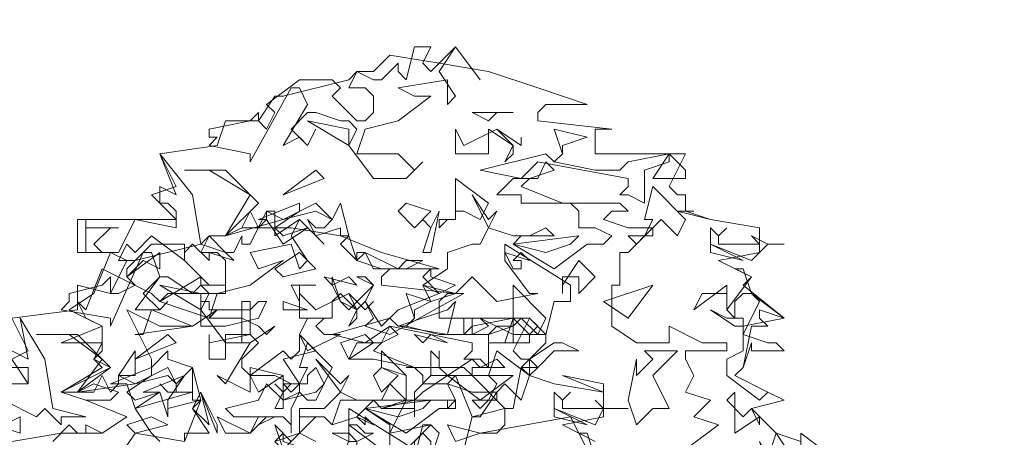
# Model space of a CAD drawing. Header units: millimetres. Extents: x 4234 to 4704, y 1542 to 2004.
# Tile 147 of 256: x 4454 to 4466, y 1830 to 1835. Entities that reach past the tile are written whole.
import ezdxf

# ---------------------------------------------------------------- set-up
doc = ezdxf.new("R2010")
doc.units = ezdxf.units.MM
doc.layers.add('BOD', color=40, linetype='Continuous')
doc.layers.add('DIMENSIONS', color=7, linetype='Continuous')

# ---------------------------------------------------------------- blocks, each defined once
blk = doc.blocks.new('A$Cf9015526')
at = {"color": 116, "lineweight": 0, "true_color": 0x136734}
for points in [[(0.4886, 2.576), (0.6218, 2.5982), (0.7328, 2.5982), (0.7995, 2.6427), (0.6884, 2.6871), (0.6218, 2.7093), (0.7328, 2.7759), (0.7106, 2.7981), (0.7328, 2.8203), (0.7328, 2.8425), (0.6218, 2.8425), (0.7328, 2.8869), (0.644, 2.9314), (0.7106, 2.9758), (0.755, 3.0868), (0.6662, 3.0868), (0.6662, 3.1756), (0.9327, 3.1756), (0.8661, 3.2423), (0.9327, 3.2645), (0.8883, 3.3533), (1.0437, 3.3755), (1.0659, 3.4421), (1.1548, 3.4421), (1.1992, 3.5087), (1.2214, 3.5087), (1.3991, 3.5532), (1.4213, 3.5754), (1.4657, 3.5754), (1.5101, 3.6198), (1.6433, 3.5976), (1.7766, 3.5754), (1.9098, 3.5309), (2.0431, 3.4865), (1.932, 3.4865), (1.9098, 3.4643), (1.9098, 3.4421), (2.1097, 3.4199), (2.0875, 3.4199), (2.0653, 3.4199), (2.0653, 3.3533), (2.3095, 3.3533), (2.2651, 3.2645), (2.2873, 3.2423), (2.3095, 3.2423), (2.3095, 3.1978), (2.2873, 3.1978), (2.3762, 3.1756), (2.5094, 3.1534), (2.5094, 3.0868), (2.3984, 3.0646), (2.4872, 3.0202), (2.465, 2.998), (2.576, 2.9091), (2.465, 2.8869), (2.465, 2.8647), (2.5316, 2.8425), (2.5538, 2.8425), (2.576, 2.8203), (2.4872, 2.8203), (2.4872, 2.8425), (2.465, 2.7759), (2.4428, 2.7537), (2.5316, 2.7093), (2.576, 2.6871), (2.4872, 2.6649), (2.5538, 2.5982), (2.6204, 2.576)], [(2.0431, 2.5538), (1.9986, 2.6427), (1.7544, 2.5982), (1.7988, 2.5982), (1.821, 2.6205), (1.821, 2.6649), (1.7322, 2.6427), (1.6877, 2.7537), (1.6211, 2.7537), (1.6211, 2.8203), (1.6433, 2.7981), (1.6433, 2.8203), (1.6433, 2.7981), (1.6433, 2.7759), (1.6655, 2.7537), (1.7322, 2.7981), (1.7544, 2.7759), (1.7988, 2.7981), (1.821, 2.7759), (1.7322, 2.7759), (1.7322, 2.7537), (1.821, 2.6649), (1.8432, 2.6649), (1.8654, 2.7759), (1.932, 2.8425), (1.932, 2.8647), (1.9098, 2.8647), (1.8432, 2.8647), (1.8432, 2.8869), (1.7988, 2.8869), (1.7766, 2.8647), (1.7544, 2.8647), (1.71, 2.8647), (1.71, 2.9091), (1.7322, 2.9091), (1.7322, 2.8647), (1.7766, 2.8869), (1.7544, 2.9091), (1.8432, 2.8647), (1.8876, 2.8647), (1.9098, 2.8869), (1.8876, 2.9091), (1.932, 2.8647), (1.9542, 2.9536), (1.9764, 2.9536), (1.9986, 2.9536), (1.9986, 2.998), (1.821, 3.109), (1.821, 3.0646), (1.8876, 2.9758), (1.9098, 2.9758), (1.7988, 2.9536), (1.7322, 3.0202), (1.6877, 2.9758), (1.71, 2.9758), (1.5101, 2.8647), (1.4435, 2.8869), (1.4657, 2.9091), (1.4435, 2.9536), (1.4213, 2.9314), (1.3768, 2.9536), (1.3546, 2.998), (1.3546, 3.0202), (1.3768, 2.9536), (1.3991, 2.9314), (1.4657, 2.998), (1.4435, 3.0202), (1.4213, 3.0202), (1.4657, 2.998), (1.4435, 2.9536), (1.4879, 2.8869), (1.5323, 2.9314), (1.6433, 2.9758), (1.5989, 2.998), (1.6655, 3.0424), (1.6655, 3.0868), (1.7322, 3.109), (1.7544, 3.109), (1.7766, 3.1534), (1.7322, 3.2423), (1.7766, 3.1756), (1.7988, 3.1978), (1.7766, 3.1534), (1.8432, 3.1312), (1.8876, 3.1312), (1.932, 3.1534), (1.9542, 3.1312), (1.8654, 3.1312), (1.8432, 3.109), (1.9542, 3.0424), (2.0431, 3.109), (2.0875, 3.109), (2.1097, 3.1312), (2.0653, 3.1534), (2.0209, 3.1534), (2.0209, 3.1978), (1.9986, 3.22), (1.9542, 3.22), (2.1319, 3.22), (2.1541, 3.1978), (2.1097, 3.1978), (2.0875, 3.1756), (2.1541, 3.1534), (2.2207, 3.1534), (2.1541, 3.0868), (2.1319, 3.0868), (2.1319, 2.998), (2.1097, 2.998), (2.1097, 2.8869), (2.1763, 2.8425), (2.2651, 2.8425), (2.2651, 2.8869), (2.354, 2.8425), (2.3762, 2.8425), (2.4206, 2.8425), (2.4206, 2.8203), (2.3095, 2.8203), (2.3095, 2.7981), (2.3318, 2.7537), (2.3095, 2.7093), (2.3762, 2.6871), (2.3318, 2.6427), (2.3984, 2.6205), (2.3095, 2.5538)], [(0.2887, 2.7315), (0.533, 2.7315), (0.4886, 2.7981), (0.533, 2.8203), (0.4886, 2.9091), (0.6662, 2.9314), (0.6662, 2.998), (0.755, 2.9758), (0.7995, 3.0646), (0.8217, 3.0646), (0.9993, 3.109), (1.0215, 3.1312), (1.0659, 3.1312), (1.1104, 3.1534), (1.2436, 3.1534), (1.3768, 3.1312), (1.4879, 3.0868), (1.6433, 3.0424), (1.5101, 3.0424), (1.4879, 3.0202), (1.4879, 2.998), (1.6877, 2.9758), (1.6655, 2.9758), (1.6433, 2.9536), (1.6433, 2.9091), (1.8876, 2.9091), (1.8432, 2.8203), (1.8654, 2.7981), (1.8876, 2.7981), (1.8876, 2.7537), (1.9542, 2.7315), (2.0875, 2.7093), (2.0875, 2.6427), (1.9764, 2.6205), (2.0653, 2.576)], [(0.9549, 2.576), (0.9993, 2.6871), (0.9771, 2.6649), (1.0215, 2.5982), (0.9549, 2.5982), (0.9549, 2.576), (0.8217, 2.5982), (0.7773, 2.5316)], [(0.5996, 2.576), (0.644, 2.6205), (0.6662, 2.5982), (0.6884, 2.5982), (0.6884, 2.6205), (0.7328, 2.5982), (0.7995, 2.6427), (0.6884, 2.6871), (0.755, 2.6871), (0.7773, 2.7093), (0.7106, 2.7315), (0.6662, 2.7093), (0.6218, 2.7093), (0.755, 2.7759), (0.7106, 2.7981), (0.7328, 2.8425), (0.7328, 2.8869), (0.6884, 2.9091), (0.6662, 2.9536), (0.6884, 2.9314), (0.7328, 3.0424), (0.8661, 2.9758), (0.8883, 2.9536), (0.9993, 3.0202), (0.9993, 2.998), (1.0659, 2.998), (1.0659, 2.9758), (0.9105, 2.9758), (0.8883, 2.9536), (1.0215, 2.9091), (1.0437, 2.9314), (0.9771, 2.8869), (0.8883, 2.8869), (0.7995, 2.9314), (0.8661, 2.7981), (0.8661, 2.7759), (0.9105, 2.8203), (0.9105, 2.7981), (0.9771, 2.7759), (0.9771, 2.7093), (0.8217, 2.6649), (0.8661, 2.5982), (0.8883, 2.576)], [(0.4219, 2.7315), (0.533, 2.7315), (0.533, 2.7537), (0.533, 2.7759), (0.4886, 2.7759)], [(0.4886, 2.8203), (0.533, 2.7981), (0.5108, 2.9091), (0.5774, 2.7981), (0.5996, 2.6649), (0.6884, 2.6427), (0.6218, 2.6427), (0.6218, 2.6205), (0.5774, 2.6649), (0.5552, 2.6427), (0.4664, 2.6871)], [(1.5767, 2.5538), (1.3991, 2.6649), (1.3991, 2.6205), (1.4879, 2.5538)], [(1.1992, 2.576), (1.2658, 2.5982), (1.2658, 2.6649), (1.3102, 2.6649), (1.3324, 2.6649), (1.3768, 2.7093), (1.3102, 2.7981), (1.3768, 2.7315), (1.3991, 2.7537), (1.3768, 2.7093), (1.4213, 2.6871), (1.4879, 2.6871), (1.5101, 2.7315), (1.5545, 2.6871), (1.4657, 2.6871), (1.4435, 2.6649), (1.5545, 2.5982), (1.6433, 2.6649), (1.6655, 2.6649), (1.6877, 2.6871), (1.6655, 2.7315), (1.5989, 2.7315), (1.5989, 2.7537), (1.5767, 2.7759), (1.5545, 2.7759), (1.71, 2.7759), (1.7322, 2.7537), (1.6877, 2.7537), (1.6655, 2.7315), (1.7322, 2.7093), (1.7544, 2.7093), (1.7988, 2.7093), (1.7544, 2.6427), (1.7322, 2.6427), (1.71, 2.5538)], [(1.5101, 2.5538), (1.5101, 2.6205), (1.4435, 2.6649), (1.4213, 2.6427), (1.3546, 2.6205), (1.3324, 2.6427), (1.3102, 2.6427), (1.2658, 2.5982), (1.3102, 2.576), (1.2658, 2.5982), (1.2658, 2.6427), (1.3324, 2.6427), (1.3546, 2.6205), (1.3768, 2.6871), (1.4657, 2.6871), (1.4879, 2.6649), (1.5545, 2.6871), (1.5545, 2.7093), (1.5545, 2.7537), (1.4879, 2.7759), (1.4879, 2.8203), (1.5545, 2.7537), (1.5545, 2.6871), (1.5767, 2.6871), (1.6655, 2.6871), (1.6877, 2.6871), (1.6877, 2.6649), (1.6655, 2.6649), (1.6655, 2.6871), (1.5545, 2.6871), (1.5101, 2.5982), (1.6211, 2.6205), (1.5989, 2.6205), (1.5767, 2.5316)], [(2.0653, 2.576), (2.0209, 2.5982), (2.0431, 2.5982), (2.0653, 2.5316)]]:
    blk.add_lwpolyline(points, dxfattribs=at)
for points in [[(1.5989, 3.5976), (1.6211, 3.5754), (1.6877, 3.642), (1.7544, 3.5532), (1.6877, 3.642), (1.6433, 3.5754), (1.6877, 3.5087), (1.6655, 3.4865), (1.6655, 3.5532), (1.5323, 3.5309), (1.5767, 3.5087), (1.6211, 3.5087), (1.5323, 3.4421), (1.4435, 3.4199), (1.4213, 3.3533), (1.4435, 3.3533), (1.5323, 3.3533), (1.5545, 3.3311), (1.5767, 3.3089), (1.5989, 3.3311), (1.5545, 3.2867), (1.4657, 3.2867), (1.3991, 3.3755), (1.4213, 3.4199), (1.3991, 3.4421), (1.3768, 3.4421), (1.3102, 3.4643), (1.288, 3.4643), (1.2436, 3.4199), (1.288, 3.3755), (1.3102, 3.4199), (1.288, 3.3755), (1.2658, 3.3977), (1.2214, 3.3755), (1.288, 3.4865), (1.2658, 3.5309), (1.2436, 3.5309), (1.1326, 3.3311), (1.1326, 3.3533), (1.0215, 3.3755), (1.0437, 3.3977), (1.0215, 3.3977), (1.0215, 3.4199), (1.1326, 3.4421), (1.1548, 3.4643), (1.1548, 3.4421), (1.177, 3.4199), (1.1992, 3.4643), (1.177, 3.4865), (1.2658, 3.5532), (1.3546, 3.5532), (1.3768, 3.5309), (1.3546, 3.5087), (1.4213, 3.4421), (1.4435, 3.4421), (1.4657, 3.4643), (1.4657, 3.5087), (1.4435, 3.5309), (1.3991, 3.5309), (1.4213, 3.5754), (1.4657, 3.5532), (1.4879, 3.5532), (1.5323, 3.5976), (1.5323, 3.5754), (1.5545, 3.5532), (1.5767, 3.642), (1.6211, 3.642)], [(1.7988, 3.4643), (1.7766, 3.4421), (1.7322, 3.4643), (1.8432, 3.4643)], [(1.3991, 3.3755), (1.288, 3.4421), (1.3991, 3.4199)], [(1.7988, 3.4199), (1.8432, 3.3755), (1.8432, 3.3533), (1.821, 3.3311), (1.8432, 3.3755), (1.7766, 3.4199), (1.7766, 3.3977), (1.7766, 3.3533), (1.6877, 3.3533), (1.6877, 3.4199), (1.71, 3.3755)], [(1.9764, 3.3755), (1.9764, 3.3533), (1.9542, 3.3311), (2.0653, 3.3089), (2.1319, 3.3089), (2.1541, 3.3311), (2.2651, 3.3533), (2.2651, 3.3311), (2.1985, 3.3089), (2.1985, 3.22), (2.1541, 3.2423), (2.1319, 3.2423), (2.1541, 3.2645), (2.1541, 3.2867), (1.9098, 3.3311), (1.8654, 3.2867), (1.7544, 3.3089), (1.932, 3.3533), (1.9542, 3.3311), (1.9764, 3.3533), (1.9542, 3.4199), (2.0431, 3.3977)], [(1.8654, 3.3977), (1.8654, 3.3755), (1.7988, 3.4199), (1.8654, 3.3755)], [(0.9993, 3.109), (1.0659, 3.0868), (1.0882, 3.0646), (1.0215, 3.0868), (1.0215, 3.0646), (0.9771, 3.109), (0.9549, 3.0868), (0.9549, 3.0646), (0.8661, 3.1312), (0.8217, 3.0868), (0.7995, 3.109), (0.7773, 3.0646), (0.7995, 3.0646), (0.755, 3.0868), (0.6884, 3.0868), (0.6884, 3.1756), (0.6884, 3.1534), (0.7773, 3.1534), (0.755, 3.1534), (0.7106, 3.109), (0.7328, 3.0868), (0.7773, 3.0868), (0.8217, 3.1756), (0.9327, 3.1534), (0.9327, 3.1978), (0.9105, 3.22), (0.8883, 3.22), (0.8883, 3.2645), (0.9327, 3.2423), (0.8883, 3.3533), (0.9771, 3.2423)], [(2.3095, 3.2867), (2.2207, 3.2867), (2.2651, 3.3533), (2.3095, 3.3089)], [(1.8876, 3.2867), (1.8654, 3.2645), (1.9764, 3.22), (1.8654, 3.22), (1.8654, 3.2423), (1.7988, 3.2423), (1.8432, 3.2867), (1.9098, 3.2867), (1.932, 3.3311), (1.9542, 3.3089)], [(1.1548, 3.22), (1.0659, 3.1312), (1.1326, 3.2423), (1.0215, 3.3089), (0.9549, 3.3089), (1.0659, 3.3089)], [(1.2214, 3.2423), (1.3102, 3.3089), (1.3324, 3.2867)], [(1.7544, 3.1756), (1.71, 3.1978), (1.6877, 3.1978), (1.6877, 3.1756), (1.6655, 3.1756), (1.6433, 3.1534), (1.6433, 3.1756), (1.6877, 3.1756), (1.6877, 3.22), (1.6877, 3.2867), (1.7766, 3.22)], [(2.2873, 3.1312), (2.2429, 3.1756), (2.2207, 3.1534), (2.2207, 3.1312), (2.1985, 3.1312), (2.1763, 3.109), (2.1541, 3.1312), (2.1985, 3.1312), (2.2207, 3.1756), (2.1985, 3.1756), (2.2207, 3.2645), (2.3095, 3.1756)], [(1.3768, 3.1312), (1.3768, 3.1534), (1.3102, 3.1312), (1.288, 3.1756), (1.3102, 3.1534), (1.3324, 3.1534), (1.3546, 3.1756), (1.3102, 3.1978), (1.2214, 3.1756), (1.0659, 3.1312), (1.1104, 3.1534), (1.1326, 3.1978), (1.1548, 3.1534), (1.177, 3.1756), (1.177, 3.1978), (1.2214, 3.1756), (1.3102, 3.22), (1.3546, 3.1756), (1.3768, 3.22), (1.3991, 3.1312)], [(1.1992, 3.1534), (1.2214, 3.1312), (1.288, 3.1534), (1.2214, 3.109), (1.177, 3.1756), (1.1548, 3.1756), (1.2658, 3.22), (1.2658, 3.1978)], [(1.5767, 3.1534), (1.5323, 3.1978), (1.5545, 3.22), (1.6211, 3.1978)], [(1.1992, 3.1534), (1.1992, 3.1312), (1.2658, 3.1756), (1.3324, 3.109), (1.2658, 3.1756), (1.2436, 3.1312), (1.288, 3.0646), (1.2658, 3.0424), (1.2436, 3.109), (1.1326, 3.0868), (1.1548, 3.0424), (1.2214, 3.0646), (1.1326, 2.998), (1.0437, 2.9758), (1.0215, 2.9091), (1.1104, 2.9091), (1.1548, 2.8869), (1.177, 2.8647), (1.1992, 2.8869), (1.1326, 2.8425), (1.0659, 2.8425), (0.9993, 2.9314), (1.0215, 2.9758), (0.9993, 2.998), (0.9771, 2.9758), (0.9105, 3.0202), (0.8883, 3.0202), (0.8439, 2.9758), (0.8883, 2.9314), (0.9105, 2.9536), (0.8883, 2.9314), (0.8661, 2.9314), (0.8217, 2.9314), (0.8883, 3.0202), (0.8661, 3.0868), (0.8439, 3.0868), (0.755, 2.8869), (0.755, 2.9091), (0.6218, 2.9314), (0.644, 2.9536), (0.644, 2.9758), (0.7328, 2.998), (0.755, 3.0202), (0.755, 2.9758), (0.7773, 2.9758), (0.8217, 2.998), (0.7995, 3.0202), (0.7995, 3.0424), (0.8661, 3.109), (0.9549, 3.109), (0.9549, 3.0646), (1.0215, 2.998), (1.0437, 2.998), (1.0659, 2.998), (1.0659, 3.0646), (1.0437, 3.0868), (0.9993, 3.0868), (1.0215, 3.1312), (1.0659, 3.0868), (1.0882, 3.0868), (1.1104, 3.1312), (1.1104, 3.109), (1.1326, 3.109), (1.177, 3.1978), (1.1992, 3.1978)], [(1.5989, 3.0868), (1.6211, 3.1534), (1.5989, 3.1756), (1.6211, 3.1534), (1.6433, 3.1978), (1.6211, 3.0868)], [(2.3095, 3.1978), (2.3762, 3.1756), (2.3095, 3.1978), (2.2873, 3.1978), (2.3318, 3.1978)], [(2.4206, 3.1534), (2.3984, 3.1312), (2.3984, 3.109), (2.4872, 3.109), (2.5094, 3.109), (2.4872, 3.1312), (2.5316, 3.109), (2.576, 3.109), (2.5316, 3.109), (2.4872, 3.0646), (2.3762, 3.109), (2.3762, 3.1534), (2.3984, 3.1312)], [(1.3768, 3.109), (1.3991, 3.1312), (1.4213, 3.0646)], [(1.932, 3.0868), (1.8432, 3.109), (2.0209, 3.1312), (1.9986, 3.109)], [(0.8439, 3.0646), (0.7995, 3.0202), (0.8883, 3.0868), (0.8883, 3.0424)], [(1.2214, 3.0202), (1.1992, 3.0424), (1.2658, 3.0868), (1.3102, 3.0424)], [(1.4213, 3.0646), (1.4879, 3.0424), (1.4213, 3.0646), (1.4213, 3.0868), (1.4435, 3.0868)], [(1.5545, 3.0646), (1.5989, 3.0646), (1.5545, 3.0424), (1.4657, 3.0424), (1.4435, 3.0868), (1.5323, 3.0424)], [(1.8876, 3.0646), (1.8654, 3.0868), (1.8432, 3.0646), (1.8654, 3.0646), (1.8654, 3.0424), (1.8432, 3.0424), (1.821, 3.0868)], [(2.3762, 3.0868), (2.3762, 3.109), (2.465, 3.0646)], [(2.0209, 2.9758), (2.0209, 3.0202), (1.9986, 3.0202), (1.9764, 3.0202), (1.9764, 2.9758), (1.9764, 2.998), (2.0209, 3.0646), (2.0653, 3.0202)], [(1.6877, 2.998), (1.6433, 2.9758), (1.5989, 3.0202), (1.6211, 3.0424), (1.6211, 3.0202)], [(2.4872, 2.9758), (2.576, 2.9091), (2.5094, 2.9314), (2.5094, 2.9091), (2.5316, 2.8869), (2.4872, 2.8869), (2.465, 2.7759), (2.4428, 2.7537), (2.5316, 2.7093), (2.576, 2.6871), (2.5316, 2.7093), (2.5094, 2.6871), (2.4206, 2.7537), (2.4206, 2.7981), (2.465, 2.8203), (2.465, 2.8647), (2.5094, 2.9536), (2.4872, 2.9758), (2.465, 2.9758), (2.4428, 2.9536), (2.4428, 2.9091), (2.4206, 2.9314), (2.4206, 2.9758), (2.354, 2.9758), (2.3318, 2.9314), (2.4206, 2.998), (2.4206, 2.9536), (2.4206, 2.9314), (2.4872, 3.0202), (2.4428, 3.0424), (2.465, 3.0424)], [(1.3991, 3.0202), (1.3546, 2.998), (1.3324, 3.0202), (1.4213, 2.998)], [(0.9993, 2.9314), (0.8883, 2.998), (0.9993, 2.9758)], [(1.2658, 2.998), (1.2658, 2.9536), (1.2436, 2.998), (1.3102, 2.998)], [(1.6211, 2.9536), (1.5989, 2.998), (1.6877, 2.9758)], [(1.9098, 2.8647), (1.8654, 2.9091), (1.8432, 2.8869), (1.8432, 2.8425), (1.821, 2.8425), (1.7988, 2.8425), (1.7766, 2.8425), (1.8432, 2.8425), (1.8432, 2.9091), (1.8432, 2.998), (1.932, 2.9091)], [(2.0875, 2.9536), (2.2207, 2.998), (2.1541, 2.9091)], [(1.1326, 2.9314), (1.1548, 2.9536), (1.177, 2.9536), (1.1548, 2.9091), (1.0659, 2.8869), (0.9993, 2.8869), (0.9993, 2.9536), (1.0215, 2.9536), (1.0215, 2.9314)], [(1.1548, 2.8425), (1.1104, 2.7981), (1.1104, 2.7759), (1.1326, 2.7537), (1.2214, 2.8203), (1.2436, 2.7981), (1.2658, 2.8203), (1.2658, 2.8647), (1.3102, 2.8203), (1.2214, 2.7981), (1.2658, 2.7315), (1.2658, 2.7093), (1.2214, 2.6871), (1.2214, 2.7093), (1.2436, 2.7315), (1.1992, 2.7537), (1.1326, 2.7537), (1.1326, 2.7093), (1.0437, 2.7537), (1.0659, 2.7315), (1.1326, 2.8425), (1.1104, 2.8425), (1.1104, 2.9536), (1.1326, 2.9536), (1.1326, 2.8647)], [(1.2214, 2.9314), (1.2214, 2.9536), (1.288, 2.9314)], [(1.3991, 2.9758), (1.4213, 2.9314), (1.4213, 2.9091), (1.3991, 2.8869), (1.4213, 2.9314), (1.3768, 2.9758), (1.3546, 2.9536), (1.3546, 2.9091), (1.2658, 2.9091), (1.2658, 2.9758), (1.3102, 2.9314)], [(1.5767, 2.9314), (1.5767, 2.9091), (1.5545, 2.8869), (1.6433, 2.8647), (1.71, 2.8647), (1.7322, 2.8869), (1.8432, 2.9091), (1.8432, 2.8869), (1.7766, 2.8647), (1.7766, 2.7759), (1.7544, 2.7981), (1.71, 2.7981), (1.7322, 2.8203), (1.7322, 2.8425), (1.5101, 2.8869), (1.4435, 2.8425), (1.3546, 2.8647), (1.5101, 2.9091), (1.5323, 2.8869), (1.5545, 2.8869), (1.5767, 2.9091), (1.5545, 2.9758), (1.6211, 2.9536)], [(1.4657, 2.9536), (1.4435, 2.9314), (1.3991, 2.9758), (1.4435, 2.9314)], [(1.5323, 2.8869), (1.6655, 2.9314), (1.6877, 2.9536), (1.6655, 2.8647)], [(0.8217, 2.8647), (0.8439, 2.8647), (0.8661, 2.9314), (0.9771, 2.8869)], [(2.4428, 2.9091), (2.465, 2.9091), (2.465, 2.8869), (2.4428, 2.8869), (2.3762, 2.9314), (2.4206, 2.9091)], [(1.3546, 2.9091), (1.3324, 2.9091), (1.3102, 2.8869), (1.3324, 2.8647), (1.3768, 2.8647), (1.288, 2.8203), (1.2658, 2.8647), (1.288, 2.9091)], [(1.8876, 2.8425), (1.821, 2.8425), (1.8432, 2.9091), (1.8876, 2.8647)], [(1.4879, 2.8425), (1.4657, 2.8203), (1.5767, 2.7759), (1.4657, 2.7981), (1.3991, 2.7981), (1.4213, 2.8425), (1.4879, 2.8425), (1.5101, 2.8869), (1.5323, 2.8647)], [(0.755, 2.7759), (0.6662, 2.7093), (0.7328, 2.7981), (0.644, 2.8647), (0.5552, 2.8647), (0.6662, 2.8647)], [(0.8217, 2.7981), (0.9105, 2.8647), (0.9327, 2.8425)], [(1.1326, 2.8647), (1.0659, 2.8647), (1.0659, 2.7981), (1.0215, 2.7981), (1.0215, 2.8647), (1.0215, 2.8425)], [(1.3991, 2.7981), (1.3768, 2.8425), (1.4435, 2.8647), (1.4657, 2.8425)], [(1.6211, 2.8647), (1.6655, 2.8425), (1.5767, 2.8647), (1.5989, 2.8425)], [(1.3324, 2.7315), (1.3102, 2.7759), (1.288, 2.7537), (1.288, 2.7315), (1.2658, 2.7315), (1.2436, 2.7093), (1.2214, 2.7315), (1.2658, 2.7315), (1.288, 2.7759), (1.2658, 2.7759), (1.288, 2.8425), (1.3546, 2.7759)], [(2.0209, 2.8203), (1.9542, 2.8203), (1.9098, 2.7759), (1.8876, 2.7981), (1.9542, 2.8425), (1.9764, 2.8425)], [(0.7773, 2.7537), (0.8217, 2.8203), (0.8217, 2.7537)], [(1.8654, 2.6871), (1.821, 2.7315), (1.7988, 2.7093), (1.7988, 2.6871), (1.7766, 2.6871), (1.7544, 2.6649), (1.7322, 2.6871), (1.7766, 2.6871), (1.7988, 2.7315), (1.7766, 2.7537), (1.7988, 2.8203), (1.8876, 2.7537)], [(2.2207, 2.7537), (2.2651, 2.6649), (2.2207, 2.6649), (2.1763, 2.6205), (2.1541, 2.6871), (2.1763, 2.7981), (2.1763, 2.7759), (2.1763, 2.7537), (2.2207, 2.7981), (2.1985, 2.8203), (2.2873, 2.8203)], [(0.9771, 2.6871), (0.9771, 2.7093), (0.9105, 2.7093), (0.8883, 2.7315), (0.9105, 2.7093), (0.9327, 2.7093), (0.9327, 2.7315), (0.9105, 2.7537), (0.8217, 2.7315), (0.6662, 2.7093), (0.7106, 2.7093), (0.7328, 2.7537), (0.755, 2.7093), (0.7773, 2.7315), (0.7773, 2.7537), (0.8217, 2.7315), (0.9105, 2.7759), (0.9327, 2.7315), (0.9771, 2.7759), (0.9993, 2.6871)], [(0.7995, 2.7093), (0.8217, 2.6871), (0.8883, 2.7093), (0.8217, 2.6649), (0.7995, 2.7315), (0.755, 2.7315), (0.8661, 2.7759), (0.8661, 2.7537)], [(1.1548, 2.7093), (1.1326, 2.7537), (1.1326, 2.7759), (1.2214, 2.7537)], [(1.4879, 2.7093), (1.4657, 2.7537), (1.4879, 2.7759), (1.5323, 2.7537)], [(1.8876, 2.7537), (1.9542, 2.7315), (1.8876, 2.7537), (1.8654, 2.7759), (1.9098, 2.7759)], [(0.9105, 2.6871), (0.9105, 2.6649), (0.9993, 2.6871), (0.9105, 2.6649), (0.9105, 2.6427), (0.8883, 2.7093), (0.8439, 2.7093), (0.9549, 2.7537)], [(1.1992, 2.6649), (1.2214, 2.7093), (1.1992, 2.7315), (1.2214, 2.7093), (1.2214, 2.7537), (1.2214, 2.6649)], [(1.7544, 2.6871), (1.6655, 2.7537), (1.5989, 2.7093), (1.5767, 2.6871), (1.5767, 2.6427), (1.5767, 2.6649), (1.4879, 2.6649), (1.5767, 2.6871), (1.5767, 2.7093), (1.6211, 2.7537), (1.8432, 2.7537)], [(2.0875, 2.7093), (1.9764, 2.7537), (2.0875, 2.7315)], [(1.3102, 2.7093), (1.3324, 2.7315), (1.3102, 2.6871), (1.288, 2.6871), (1.2658, 2.7093), (1.2436, 2.6649), (1.2436, 2.5982), (1.2436, 2.6205), (1.2214, 2.6427), (1.1992, 2.6427), (1.1548, 2.6205), (1.1992, 2.6427), (1.0882, 2.6427), (1.0659, 2.6649), (1.1548, 2.6871), (1.177, 2.7315), (1.2214, 2.6871)], [(0.9771, 2.6649), (0.9993, 2.7093), (1.0215, 2.6205)], [(1.0437, 2.5982), (0.9993, 2.7093), (1.0437, 2.6205)], [(1.9986, 2.7093), (1.9764, 2.6871), (1.9764, 2.6649), (2.0653, 2.6649), (2.0875, 2.6649), (2.0653, 2.6871), (2.0875, 2.6649), (2.1541, 2.6649), (2.0875, 2.6649), (2.0653, 2.6205), (1.9542, 2.6649), (1.9542, 2.7093), (1.9764, 2.6871)], [(2.465, 2.6427), (2.4872, 2.6649), (2.5094, 2.6205), (2.5094, 2.6427), (2.4428, 2.5982), (2.4428, 2.7093), (2.4206, 2.6871)], [(1.5323, 2.6427), (1.4435, 2.6649), (1.6211, 2.6871), (1.5989, 2.6649)], [(1.9542, 2.6427), (1.9542, 2.6649), (2.0431, 2.6205)], [(0.4441, 2.6205), (0.4219, 2.5982), (0.5108, 2.6427), (0.5108, 2.5982)], [(0.8217, 2.5982), (0.7995, 2.6205), (0.8661, 2.6427), (0.9105, 2.6205)], [(1.1548, 2.6427), (1.177, 2.6427), (1.1326, 2.5982), (1.0659, 2.5982), (1.0437, 2.6427), (1.1326, 2.5982)], [(1.4657, 2.6205), (1.4435, 2.6427), (1.4435, 2.6205), (1.4213, 2.6427)], [(1.2658, 2.5982), (1.2214, 2.5538), (1.1992, 2.6205), (1.2436, 2.576)], [(1.4435, 2.5982), (1.4657, 2.5982), (1.4213, 2.576), (1.4213, 2.5538), (1.3991, 2.5316), (1.3991, 2.5094), (1.3768, 2.5316), (1.3991, 2.576), (1.3546, 2.5982), (1.3991, 2.5982), (1.4213, 2.576), (1.3991, 2.576), (1.3991, 2.6205), (1.4213, 2.6205)], [(1.6211, 2.5316), (1.6211, 2.576), (1.5989, 2.5982), (1.5767, 2.576), (1.5767, 2.5316), (1.5545, 2.5538), (1.6211, 2.6205), (1.6433, 2.5982)], [(1.6877, 2.576), (1.6655, 2.6205), (1.7544, 2.5982)], [(1.288, 2.5538), (1.2436, 2.5316), (1.1992, 2.576), (1.2214, 2.5982), (1.2214, 2.576)], [(2.5982, 2.5316), (2.6204, 2.5538), (2.6204, 2.5982), (2.7093, 2.5316), (2.6204, 2.465), (2.5982, 2.5094), (2.5316, 2.5094), (2.5094, 2.4872), (2.5316, 2.5094), (2.5094, 2.576), (2.5316, 2.5316), (2.5538, 2.5982)]]:
    blk.add_lwpolyline(points, close=True, dxfattribs=at)

msp = doc.modelspace()

# ---------------------------------------------------------------- hatches: boundary and pattern name
at = {"layer": 'DIMENSIONS'}
h = msp.add_hatch(dxfattribs=at)
h.set_pattern_fill('GRASS', color=256, scale=0.5)
h.set_pattern_definition([(90, (3399.144, -158.445), (-8.980256, 8.980256), [2.38125, -15.57926]), (45, (3399.144, -158.445), (-8.980256, 8.980256), [2.38125, -10.31875]), (135, (3399.144, -158.445), (-8.980256, -8.980256), [2.38125, -10.31875])])
h.paths.add_polyline_path([(4417.642, 1844.325), (4423.295, 1838.251), (4434.997, 1847.63), (4469.633, 1855.411), (4513.149, 1877.657), (4531.91, 1892.866), (4546.887, 1910.457), (4556.576, 1922.748), (4577.553, 1933.381), (4592.745, 1936.647), (4614.987, 1937.27), (4624.025, 1937.27), (4633.352, 1938.711), (4636.398, 1940.231), (4631.843, 1952.387, 0.161807)])
h.paths.add_polyline_path([(4631.843, 1952.387), (4629.875, 1957.638), (4629.402, 1957.362), (4621.324, 1958.355), (4615.855, 1959.613), (4597.306, 1970.684), (4571.563, 1964.436), (4571.563, 1952.35), (4556.657, 1951.293), (4533.205, 1949.701), (4514.014, 1931.759), (4500.094, 1928.388), (4467.514, 1910.265), (4457.649, 1889.768), (4440.095, 1876.858), (4418.61, 1858.458), (4410.164, 1852.361), (4417.642, 1844.325, -0.161807)])
h.paths.add_polyline_path([(4548.079, 1916.6), (4552.857, 1929.938), (4546.693, 1932.146), (4541.915, 1918.808)], flags=24)
h.paths.add_polyline_path([(4503.056, 1883.274), (4507.833, 1896.612), (4501.67, 1898.82), (4496.892, 1885.482)], flags=24)
h.paths.add_polyline_path([(4451.737, 1857.409), (4456.514, 1870.747), (4450.351, 1872.954), (4445.573, 1859.617)], flags=24)
h.paths.add_polyline_path([(4412.993, 1854.337), (4417.077, 1849.949), (4419.339, 1852.055), (4415.256, 1856.442)], flags=24)
h.paths.add_polyline_path([(4596.347, 1950.181), (4601.125, 1963.518), (4594.961, 1965.726), (4590.184, 1952.389)], flags=24)
h.paths.add_polyline_path([(4509.799, 1914.44), (4520.772, 1919.976), (4517.122, 1927.21), (4506.149, 1921.675)], flags=24)
h.paths.add_polyline_path([(4321.655, 1898.427), (4326.034, 1896.392), (4327.337, 1899.195), (4322.958, 1901.23)], flags=9)
h.paths.add_polyline_path([(4333.436, 1891.996), (4338.276, 1888.46), (4340.1, 1890.956), (4335.26, 1894.492)], flags=9)
h.paths.add_polyline_path([(4351.195, 1875.643), (4355.521, 1871.494), (4357.661, 1873.726), (4353.334, 1877.874)], flags=9)
h.paths.add_polyline_path([(4373.922, 1853.781), (4378.272, 1849.657), (4380.399, 1851.901), (4376.049, 1856.024)], flags=9)
h.paths.add_polyline_path([(4389.205, 1846.109), (4392.546, 1849.595), (4390.314, 1851.734), (4386.973, 1848.248)], flags=9)
h.paths.add_polyline_path([(4407.974, 1825.893), (4411.638, 1829.038), (4409.624, 1831.383), (4405.961, 1828.238)], flags=9)
h.paths.add_polyline_path([(4405.697, 1823.188), (4408.835, 1819.518), (4411.185, 1821.527), (4408.046, 1825.197)], flags=9)
h.paths.add_polyline_path([(4412.076, 1813.536), (4414.857, 1808.226), (4417.596, 1809.66), (4414.815, 1814.97)], flags=9)
h.paths.add_polyline_path([(4306.063, 1735.531), (4308.37, 1742.308), (4305.444, 1743.304), (4303.137, 1736.527)], flags=9)
h.paths.add_polyline_path([(4289.124, 1902.077), (4295.062, 1902.894), (4294.64, 1905.956), (4288.702, 1905.139)], flags=9)
h.paths.add_polyline_path([(4305.67, 1902.469), (4311.525, 1901.187), (4312.186, 1904.206), (4306.331, 1905.488)], flags=9)
h.paths.add_polyline_path([(4434.212, 1813.221), (4438.6, 1817.304), (4436.494, 1819.567), (4432.106, 1815.483)], flags=9)
h.paths.add_polyline_path([(4381.102, 1865.727), (4385.185, 1861.34), (4387.448, 1863.446), (4383.365, 1867.833)], flags=9)
h.paths.add_polyline_path([(4421.978, 1821.805), (4426.062, 1817.417), (4428.324, 1819.523), (4424.241, 1823.911)], flags=9)
h.paths.add_polyline_path([(4410.395, 1823.868), (4413.93, 1827.157), (4411.824, 1829.42), (4408.289, 1826.131)], flags=9)
h.paths.add_polyline_path([(4387.391, 1817.486), (4392.169, 1830.823), (4386.005, 1833.031), (4381.227, 1819.694)], flags=9)
h.paths.add_polyline_path([(4347.973, 1750.06), (4352.75, 1763.397), (4346.587, 1765.605), (4341.809, 1752.268)], flags=9)
h.paths.add_polyline_path([(4341.432, 1678.315), (4346.21, 1691.652), (4340.046, 1693.86), (4335.269, 1680.523)], flags=9)
h.paths.add_polyline_path([(4323.367, 1583.702), (4328.145, 1597.039), (4321.981, 1599.247), (4317.204, 1585.909)], flags=9)
h.paths.add_polyline_path([(4335.365, 1700.446), (4339.979, 1713.328), (4330.825, 1716.607), (4326.211, 1703.726)], flags=9)
h.paths.add_polyline_path([(4396.179, 1839.031), (4404.655, 1830.211), (4406.861, 1832.33), (4398.385, 1841.151)], flags=9)
h.paths.add_polyline_path([(4396.433, 1860.296), (4402.629, 1853.776), (4403.712, 1854.806), (4397.517, 1861.325)], flags=9)
h.paths.add_polyline_path([(4349.014, 1900.377), (4363.585, 1891.161), (4365.102, 1893.559), (4350.531, 1902.776)], flags=9)
h.paths.add_polyline_path([(4438.666, 1769.752), (4437.611, 1764.115), (4441.328, 1763.419), (4442.383, 1769.056)], flags=9)
h.paths.add_polyline_path([(4432.339, 1775.082), (4431.592, 1769.395), (4435.341, 1768.902), (4436.089, 1774.588)], flags=9)
h.paths.add_polyline_path([(4446.576, 1765.01), (4445.473, 1759.382), (4449.184, 1758.654), (4450.287, 1764.282)], flags=9)
h.paths.add_polyline_path([(4333.28, 1902.136), (4338.08, 1900.158), (4339.521, 1903.654), (4334.722, 1905.632)], flags=9)
h.paths.add_polyline_path([(4335.517, 1907.037), (4340.858, 1904.947), (4342.235, 1908.469), (4336.895, 1910.559)], flags=9)
h.paths.add_polyline_path([(4338.313, 1912.555), (4343.753, 1910.74), (4344.95, 1914.327), (4339.509, 1916.142)], flags=9)
h.paths.add_polyline_path([(4390.585, 1863.01), (4393.613, 1859.818), (4396.592, 1862.643), (4393.563, 1865.836)], flags=9)
h.paths.add_polyline_path([(4431.119, 1819.228), (4434.15, 1816.033), (4437.129, 1818.858), (4434.097, 1822.054)], flags=9)
h.paths.add_polyline_path([(4421.135, 1830.165), (4424.164, 1826.973), (4427.142, 1829.798), (4424.114, 1832.991)], flags=9)
h.paths.add_polyline_path([(4410.884, 1841.214), (4413.913, 1838.022), (4416.891, 1840.847), (4413.863, 1844.04)], flags=9)
h.paths.add_polyline_path([(4400.588, 1852.195), (4403.617, 1849.002), (4406.596, 1851.828), (4403.567, 1855.02)], flags=9)
h.paths.add_polyline_path([(4378.865, 1874.762), (4381.896, 1871.566), (4384.875, 1874.392), (4381.843, 1877.588)], flags=9)

# ---------------------------------------------------------------- block references
at = {"layer": 'BOD', "xscale": 4.480026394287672, "yscale": 4.480026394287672, "zscale": 4.480026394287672}
msp.add_blockref('A$Cf9015526', (4451.97, 1818.437, 480.917), dxfattribs=at)

doc.saveas('drawing.dxf')
